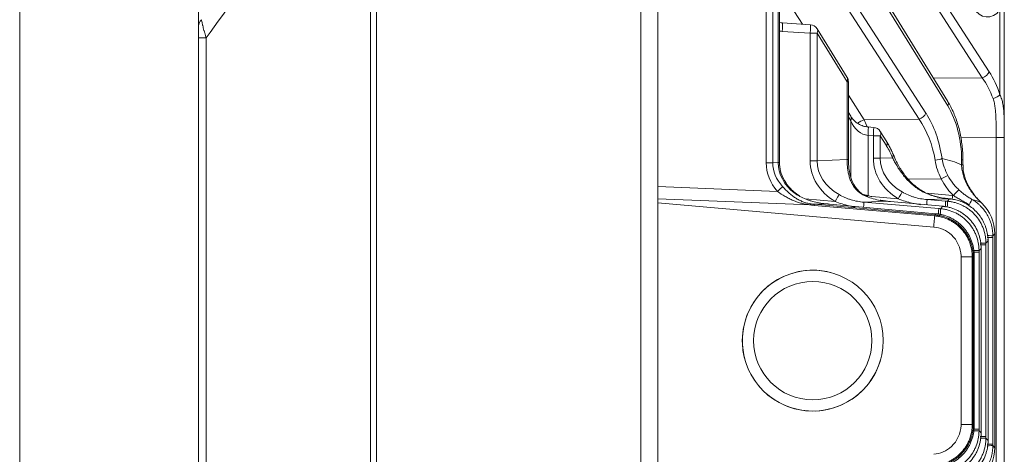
# Model space of a CAD drawing. Header units: millimetres. Extents: x 4 to 836, y 5 to 589.
# Tile 7 of 153: x 98 to 133, y 322 to 337. Entities that reach past the tile are written whole.
import ezdxf

# ---------------------------------------------------------------- set-up
doc = ezdxf.new("R2010")
doc.units = ezdxf.units.MM
doc.layers.add('1', color=7, linetype='Continuous', true_color=0xffffff)

msp = doc.modelspace()

# ---------------------------------------------------------------- linework, layer by layer
at = {"layer": '1', "color": 251, "linetype": 'Continuous', "lineweight": 18}
msp.add_line((98.451, 230.137), (98.451, 358.294), dxfattribs=at)
at = {"layer": '1', "color": 143, "linetype": 'Continuous', "lineweight": 18}
for p, q in [((133.401, 350.165), (133.401, 310.099)), ((120.501, 348.878), (120.501, 254.005)), ((121.101, 331.411), (121.101, 348.879)), ((104.801, 337.118), (104.801, 347.497)), ((131.396, 334.428), (125.182, 344.521)), ((125.423, 332.267), (125.423, 339.169)), ((126.521, 337.155), (125.527, 337.217)), ((127.822, 335.285), (126.758, 337.012)), ((104.801, 266.2), (104.801, 336.684)), ((127.866, 332.369), (127.866, 335.127)), ((127.95, 333.904), (127.866, 334.041)), ((128.763, 333.513), (128.574, 333.525)), ((129.227, 333.002), (129, 333.371)), ((129.457, 332.547), (129.455, 332.551)), ((131.93, 332.181), (131.93, 332.357)), ((121.101, 330.98), (121.101, 331.411)), ((130.353, 331.341), (130.353, 331.341)), ((121.101, 330.835), (121.101, 330.98)), ((131.267, 330.994), (131.267, 330.996)), ((121.101, 321.049), (121.101, 330.835)), ((130.894, 329.975), (121.101, 330.835)), ((127.05, 330.801), (127.049, 330.8)), ((130.973, 330.448), (127.19, 330.788)), ((128.998, 330.919), (128.997, 330.922)), ((129.36, 330.879), (129.359, 330.878)), ((131.218, 330.712), (129.36, 330.879)), ((131.218, 330.712), (131.217, 330.711)), ((131.25, 330.708), (131.25, 330.707)), ((131.496, 330.972), (131.496, 330.971)), ((130.973, 330.448), (130.973, 330.447)), ((130.984, 330.447), (130.984, 330.446)), ((131.006, 330.445), (131.006, 330.444)), ((133.062, 329.739), (133.063, 329.739)), ((133.063, 322.144), (133.063, 329.739)), ((132.822, 329.549), (132.822, 329.55)), ((132.824, 329.504), (132.823, 329.504)), ((132.824, 329.481), (132.823, 329.481)), ((132.824, 322.402), (132.824, 329.481)), ((131.867, 322.971), (131.867, 328.912)), ((132.335, 328.954), (132.335, 328.954)), ((132.335, 322.93), (132.335, 328.954)), ((132.58, 329.217), (132.579, 329.217)), ((132.58, 322.666), (132.58, 329.217)), ((132.333, 322.861), (132.334, 322.861)), ((132.334, 322.907), (132.335, 322.907)), ((132.335, 322.93), (132.335, 322.93)), ((132.577, 322.597), (132.578, 322.598)), ((132.58, 322.666), (132.579, 322.666)), ((132.579, 322.643), (132.579, 322.643)), ((132.824, 322.402), (132.823, 322.402)), ((133.062, 322.144), (133.063, 322.144))]:
    msp.add_line(p, q, dxfattribs=at)
at = {"layer": '1', "color": 143, "linetype": 'Continuous', "lineweight": 13}
for p, q in [((132.617, 335.273), (124.935, 347.183)), ((125.181, 347.395), (132.863, 335.485)), ((131.394, 334.271), (125.181, 344.364)), ((110.902, 259.779), (110.902, 343.105)), ((111.112, 343.108), (111.112, 259.775)), ((130.375, 333.799), (124.935, 342.234)), ((125.181, 342.446), (130.621, 334.011)), ((124.951, 332.259), (124.951, 339.414)), ((125.181, 339.414), (125.181, 332.259)), ((125.377, 332.267), (125.377, 339.096)), ((125.423, 338.44), (126.24, 337.172)), ((133.247, 334.67), (133.247, 337.678)), ((105.073, 336.684), (104.801, 336.684)), ((105.073, 336.684), (105.073, 266.2)), ((126.51, 336.855), (125.516, 336.918)), ((126.756, 336.855), (126.51, 336.855)), ((126.51, 332.324), (126.51, 336.855)), ((127.82, 335.127), (126.756, 336.855)), ((126.756, 336.855), (126.756, 332.324)), ((130.887, 335.255), (132.617, 335.273)), ((127.82, 335.127), (127.866, 335.127)), ((127.82, 332.369), (127.82, 335.127)), ((127.866, 334.652), (128.43, 333.778)), ((127.948, 333.747), (127.866, 333.881)), ((128.43, 333.778), (130.375, 333.799)), ((127.948, 331.769), (127.948, 333.747)), ((128.752, 333.213), (128.563, 333.225)), ((128.563, 333.225), (128.563, 331.096)), ((128.998, 333.213), (128.752, 333.213)), ((128.752, 332.418), (128.752, 333.213)), ((129.225, 332.845), (128.998, 333.213)), ((128.998, 333.213), (128.998, 332.418)), ((133.109, 333.158), (131.861, 333.144)), ((133.109, 310.096), (133.109, 333.158)), ((133.401, 333.158), (133.109, 333.158)), ((133.401, 333.158), (133.401, 310.096)), ((128.752, 332.418), (128.998, 332.418)), ((128.998, 332.418), (129.432, 332.436)), ((124.951, 332.259), (125.181, 332.259)), ((125.181, 332.259), (125.377, 332.267)), ((125.377, 332.267), (125.423, 332.267)), ((126.756, 332.324), (126.51, 332.324)), ((126.756, 332.324), (127.82, 332.369)), ((127.866, 332.369), (127.82, 332.369)), ((131.884, 332.357), (131.93, 332.357)), ((131.884, 332.181), (131.884, 332.357)), ((131.93, 332.181), (131.884, 332.181)), ((131.161, 331.687), (129.993, 331.674)), ((121.101, 331.411), (125.35, 331.239)), ((126.527, 330.76), (121.101, 330.98)), ((128.695, 331.057), (129.637, 330.977)), ((131.386, 330.981), (130.658, 330.951)), ((130.678, 331.173), (131.562, 331.097)), ((131.301, 330.991), (131.3, 330.99)), ((131.387, 330.982), (131.386, 330.981)), ((126.333, 330.974), (127.395, 330.883)), ((126.654, 330.744), (126.657, 330.783)), ((130.929, 330.369), (126.654, 330.744)), ((127.049, 330.8), (126.657, 330.783)), ((126.657, 330.783), (130.932, 330.408)), ((127.19, 330.788), (127.19, 330.787)), ((130.973, 330.447), (127.19, 330.787)), ((129.218, 330.89), (128.416, 330.857)), ((128.416, 330.857), (131.071, 330.63)), ((131.217, 330.711), (129.359, 330.878)), ((130.658, 330.951), (131.316, 330.894)), ((131.137, 330.624), (131.217, 330.711)), ((131.382, 330.889), (131.461, 330.974)), ((131.462, 330.975), (131.461, 330.974)), ((130.936, 330.408), (130.973, 330.447)), ((132.994, 329.609), (132.787, 329.609)), ((133.062, 329.739), (132.994, 329.665)), ((132.994, 329.609), (132.994, 322.274)), ((133.062, 322.144), (133.062, 329.739)), ((132.542, 329.345), (132.749, 329.345)), ((132.823, 329.481), (132.749, 329.401)), ((132.749, 329.345), (132.749, 322.538)), ((132.823, 322.402), (132.823, 329.481)), ((132.262, 322.971), (132.262, 328.912)), ((132.297, 329.08), (132.503, 329.08)), ((132.335, 328.954), (132.301, 328.917)), ((132.301, 328.912), (132.301, 322.971)), ((132.335, 322.93), (132.335, 328.954)), ((132.579, 329.217), (132.503, 329.136)), ((132.503, 329.08), (132.503, 322.803)), ((132.579, 322.666), (132.579, 329.217)), ((132.301, 322.966), (132.335, 322.93)), ((132.297, 322.803), (132.503, 322.803)), ((132.503, 322.747), (132.579, 322.666)), ((132.749, 322.538), (132.542, 322.538)), ((132.749, 322.483), (132.823, 322.402)), ((132.994, 322.274), (132.787, 322.274)), ((132.994, 322.218), (133.062, 322.144))]:
    msp.add_line(p, q, dxfattribs=at)
at = {"layer": '1', "color": 143, "linetype": 'Continuous', "lineweight": 18}
for radius in [2.5, 2.1]:
    msp.add_circle((126.601, 325.942), radius, dxfattribs=at)
for centre, start, end in [((126.502, 336.855), 31.6176, 86.3827), ((127.566, 335.127), 0, 31.6176), ((128.744, 333.213), 31.6176, 86.3827)]:
    msp.add_arc(centre, 0.3, start, end, dxfattribs=at)
at = {"layer": '1', "color": 143, "linetype": 'Continuous', "lineweight": 13}
msp.add_arc((126.601, 325.942), 2.5, 75, 345, dxfattribs=at)
for centre, major_axis, ratio, start_param, end_param in [((132.777, 338.531), (-0.05, 1.103), 0.637596, 2.286917, 3.799719), ((105.301, 337.118), (0.5, 0), 0.707107, 2.487094, 3.141593), ((125.068, 338.432), (-0.9, 1.406), 0.62879, 2.631856, 2.709499), ((125.508, 336.918), (0.019, 0.299), 0.026125, 4.714041, 6.280572), ((126.502, 336.855), (0.019, 0.299), 0.026125, 4.714041, 6.28312), ((126.502, 336.855), (0.255, 0.157), 0.639648, 5.51692, 6.28321), ((127.566, 335.127), (-0.255, -0.157), 0.639648, 2.375327, 3.141618), ((132.609, 335.485), (0.252, 0.163), 0.652221, 4.342876, 5.503323), ((131.114, 333.136), (-0.04, -3), 0.707306, 2.0645, 2.373369), ((131.368, 333.136), (-0.026, -3.3), 0.640683, 2.059313, 2.368181), ((132.993, 334.67), (0.285, 0.094), 0.447089, 4.594564, 5.644791), ((131.14, 334.271), (0.255, 0.157), 0.639648, 5.51692, 6.28321), ((130.21, 332.375), (-0.018, 2.7), 0.619901, 4.701929, 5.487043), ((127.695, 333.747), (-0.255, -0.157), 0.639648, 2.375327, 3.141618), ((128.449, 333.248), (-0.63, -0.407), 0.652221, 4.342876, 4.701381), ((127.43, 331.646), (-0.001, 3), 0.474026, 5.402362, 5.502844), ((130.367, 334.011), (0.252, 0.163), 0.652221, 4.342876, 5.503323), ((128.872, 331.661), (-0.04, -3), 0.707306, 1.809169, 2.373369), ((129.126, 331.661), (-0.026, -3.3), 0.640683, 1.803982, 2.368181), ((128.583, 334.274), (-0.056, 1.05), 0.712297, 2.057729, 3.040166), ((128.555, 333.225), (-0.019, -0.299), 0.026125, 1.572448, 3.149814), ((128.744, 333.213), (-0.019, -0.299), 0.026125, 1.572448, 3.141527), ((128.744, 333.213), (0.255, 0.157), 0.639648, 5.51692, 6.28321), ((128.971, 332.845), (-0.255, -0.157), 0.639648, 2.375327, 3.141618), ((128.041, 330.948), (-0.018, 2.7), 0.619901, 5.291965, 5.487043), ((130.915, 332.445), (-2.162, -0.087), 0.83193, 6.249738, 7.188454), ((130.907, 332.445), (-1.908, -0.077), 0.78539, 6.249568, 7.188284), ((129.178, 332.436), (-0.277, -0.115), 0.518479, 2.468556, 3.114595), ((130.935, 332.408), (0.297, 0.043), 0.220852, 4.708762, 5.704973), ((130.019, 329.439), (-3.13, -1.531), 0.838284, 3.739156, 3.970083), ((127.193, 332.289), (-2.241, -0.085), 0.802553, 6.252932, 6.858751), ((127.169, 332.289), (-1.988, -0.076), 0.754119, 6.252578, 6.858397), ((127.216, 332.291), (-1.838, -0.08), 0.815372, 6.245864, 7.053177), ((128.673, 332.351), (-2.162, -0.087), 0.83193, 6.249738, 7.188454), ((128.666, 332.351), (-1.908, -0.077), 0.78539, 6.249568, 7.188284), ((131.153, 331.687), (0.271, 0.13), 0.01131, 4.736, 5.818), ((125.326, 331.239), (-0.226, -0.197), 0.053384, 1.631885, 2.675338), ((130.179, 331.096), (-0.174, -0.244), 0.015443, 2.769424, 3.139616), ((125.769, 330.973), (0.189, 0.233), 0.020324, 6.27448, 6.67542), ((127.388, 330.883), (0.154, 0.258), 0.022477, 4.72581, 5.946652), ((128.027, 331.031), (-0.208, -0.216), 0.292265, 3.139422, 3.540349), ((128.583, 331.299), (-0.749, 0.141), 0.267112, 1.299136, 1.59468), ((128.576, 331.096), (-0.239, -0.439), 0.023007, 4.72488, 4.841459), ((128.73, 331.306), (-0.3, -0.012), 0.83193, 0.948989, 1.420135), ((129.629, 330.977), (0.154, 0.258), 0.022477, 4.72581, 5.946652), ((131.575, 331.097), (-0.043, -0.498), 0.026082, 4.714623, 5.000877), ((131.423, 329.599), (-1.166, -0.96), 0.992658, 3.914031, 3.934409), ((131.585, 331.094), (0.21, 0.214), 0.018712, 4.730699, 5.991322), ((126.504, 330.501), (-0.046, -0.296), 0.114526, 3.256432, 3.66902), ((129.196, 332.631), (-3.264, -1.53), 0.343121, 0.471372, 0.533895), ((129.174, 332.372), (-3.106, -1.31), 0.293494, 0.450894, 0.513417), ((128.39, 330.559), (-0.026, -0.299), 0.026082, 1.984525, 3.060424), ((130.631, 330.653), (-0.026, -0.299), 0.026082, 1.950029, 3.060424), ((131.045, 330.332), (-0.026, -0.299), 0.026082, 1.874024, 3.060424), ((131.29, 330.596), (0.026, 0.299), 0.026082, 5.015617, 6.202016), ((131.356, 330.591), (-0.025, -0.299), 0.042536, 1.871233, 3.060378), ((132.1, 330.699), (0.15, 0.26), 0.030164, 4.995969, 6.183054), ((131.288, 329.439), (-1.764, -0.935), 0.715025, 3.581503, 3.815046), ((130.91, 330.11), (-0.026, -0.299), 0.016218, 2.618062, 3.060441), ((131.11, 330.326), (-0.025, -0.299), 0.042536, 1.871233, 3.060378), ((132.695, 329.665), (0.3, 0), 0.013334, 0.069819, 1.258155), ((132.449, 329.401), (0.3, 0), 0.013334, 0.069819, 1.258155), ((132.002, 328.917), (-0.3, 0), 0.005232, 3.211407, 3.66519), ((132.204, 329.136), (-0.3, 0), 0.013334, 3.211412, 4.399747), ((132.002, 322.966), (-0.3, 0), 0.005232, 2.617995, 3.071779), ((132.204, 322.747), (-0.3, 0), 0.013334, 1.883438, 3.071773), ((132.449, 322.483), (-0.3, 0), 0.013334, 1.883438, 3.071773), ((132.695, 322.218), (0.3, 0), 0.013334, 5.025031, 6.213366)]:
    msp.add_ellipse(centre, major_axis=major_axis, ratio=ratio, start_param=start_param, end_param=end_param, dxfattribs=at)
at = {"layer": '1', "color": 143, "linetype": 'Continuous', "lineweight": 18}
for centre, major_axis, ratio, start_param, end_param in [((128.391, 330.796), (-0.119, -0.275), 0.068713, 2.862484, 3.170868), ((131.562, 329.735), (-0.549, -1.399), 0.997682, 1.946549, 2.753051), ((131.562, 322.148), (-0.549, 1.399), 0.997682, 3.530134, 4.336636)]:
    msp.add_ellipse(centre, major_axis=major_axis, ratio=ratio, start_param=start_param, end_param=end_param, dxfattribs=at)
at = {"layer": '1', "color": 143, "linetype": 'Continuous', "lineweight": 13}
for points, degree in [([(109.642, 343.061), (108.119, 340.935), (106.596, 338.809), (105.073, 336.684)], 3), ([(131.3, 330.99), (131.289, 330.991), (131.278, 330.993), (131.267, 330.994)], 3), ([(131.386, 330.981), (131.357, 330.983), (131.329, 330.986), (131.3, 330.99)], 3), ([(131.461, 330.974), (131.436, 330.977), (131.411, 330.979), (131.386, 330.981)], 3), ([(127.19, 330.787), (127.143, 330.791), (127.096, 330.796), (127.049, 330.8)], 3), ([(129.218, 330.89), (129.144, 330.897), (129.07, 330.906), (128.998, 330.919)], 3), ([(131.071, 330.63), (131.093, 330.628), (131.115, 330.626), (131.137, 330.624)], 3), ([(131.316, 330.894), (131.338, 330.892), (131.36, 330.89), (131.382, 330.889)], 3), ([(131.496, 330.971), (131.484, 330.972), (131.473, 330.973), (131.461, 330.974)], 3), ([(130.894, 329.975), (130.929, 330.369)], 1), ([(130.935, 330.369), (130.933, 330.369), (130.931, 330.369), (130.929, 330.369)], 3), ([(130.932, 330.408), (130.934, 330.408), (130.935, 330.408), (130.936, 330.408)], 3), ([(132.994, 329.665), (132.994, 329.647), (132.994, 329.628), (132.994, 329.609)], 3), ([(132.749, 329.401), (132.749, 329.382), (132.749, 329.363), (132.749, 329.345)], 3), ([(132.262, 328.912), (131.867, 328.912)], 1), ([(132.262, 328.912), (132.262, 328.914), (132.262, 328.916), (132.262, 328.918)], 3), ([(132.301, 328.917), (132.301, 328.916), (132.301, 328.914), (132.301, 328.912)], 3), ([(132.503, 329.136), (132.503, 329.117), (132.503, 329.099), (132.503, 329.08)], 3), ([(131.867, 322.971), (132.262, 322.971)], 1), ([(132.262, 322.965), (132.262, 322.967), (132.262, 322.969), (132.262, 322.971)], 3), ([(132.301, 322.971), (132.301, 322.969), (132.301, 322.968), (132.301, 322.966)], 3), ([(132.333, 322.861), (132.334, 322.876), (132.334, 322.892), (132.334, 322.907)], 3), ([(132.503, 322.803), (132.503, 322.785), (132.503, 322.766), (132.503, 322.747)], 3), ([(132.577, 322.597), (132.578, 322.613), (132.578, 322.628), (132.579, 322.643)], 3), ([(132.749, 322.538), (132.749, 322.52), (132.749, 322.501), (132.749, 322.483)], 3), ([(132.994, 322.274), (132.994, 322.255), (132.994, 322.236), (132.994, 322.218)], 3)]:
    msp.add_open_spline(points, degree=degree, dxfattribs=at)
for points, knots in [([(104.904, 337.333), (104.904, 337.331), (104.905, 337.328), (104.906, 337.323), (104.907, 337.315), (104.91, 337.297), (104.917, 337.259), (104.925, 337.223), (104.933, 337.186), (104.936, 337.173), (104.942, 337.148), (104.951, 337.109), (104.969, 337.041), (104.984, 336.984), (104.996, 336.94), (105.001, 336.926), (105.009, 336.896), (105.022, 336.851), (105.036, 336.806), (105.049, 336.761), (105.056, 336.738), (105.064, 336.714), (105.068, 336.699), (105.071, 336.691), (105.073, 336.684)], [0, 0, 0, 0, 0.015625, 0.015625, 0.03125, 0.0625, 0.125, 0.25, 0.25, 0.3125, 0.3125, 0.375, 0.5, 0.625, 0.625, 0.6875, 0.6875, 0.75, 0.875, 0.875, 0.9375, 0.96875, 0.96875, 1, 1, 1, 1]), ([(133.109, 333.158), (133.109, 333.279), (133.109, 333.398), (133.108, 333.576), (133.108, 333.634), (133.106, 333.751), (133.105, 333.81), (133.1, 333.925), (133.097, 333.983), (133.091, 334.069), (133.088, 334.097), (133.083, 334.154), (133.08, 334.183), (133.068, 334.266), (133.059, 334.321), (133.035, 334.429), (133.02, 334.481), (133.001, 334.532)], [0, 0, 0, 0, 0.25, 0.25, 0.375, 0.375, 0.5, 0.5, 0.625, 0.625, 0.6875, 0.6875, 0.75, 0.75, 0.875, 0.875, 1, 1, 1, 1]), ([(133.247, 334.67), (133.271, 334.618), (133.291, 334.564), (133.325, 334.453), (133.338, 334.396), (133.355, 334.307), (133.36, 334.276), (133.368, 334.215), (133.372, 334.184), (133.382, 334.091), (133.386, 334.028), (133.393, 333.9), (133.398, 333.77), (133.399, 333.637), (133.4, 333.556), (133.4, 333.543), (133.4, 333.53)], [0, 0, 0, 0, 0.161538, 0.161538, 0.323076, 0.323076, 0.403845, 0.403845, 0.484613, 0.484613, 0.646151, 0.646151, 0.807689, 0.969227, 0.969227, 1, 1, 1, 1]), ([(130.343, 331.323), (130.235, 331.395), (130.136, 331.476), (129.999, 331.608), (129.955, 331.654), (129.893, 331.724), (129.872, 331.748), (129.832, 331.796), (129.813, 331.821), (129.718, 331.943), (129.652, 332.043), (129.577, 332.167), (129.563, 332.192), (129.534, 332.241), (129.521, 332.266), (129.481, 332.34), (129.456, 332.389), (129.432, 332.436)], [0, 0, 0, 0, 0.25, 0.25, 0.375, 0.375, 0.4375, 0.4375, 0.5, 0.5, 0.75, 0.75, 0.8125, 0.8125, 0.875, 0.875, 1, 1, 1, 1]), ([(131.189, 332.408), (131.208, 332.304), (131.234, 332.201), (131.303, 331.999), (131.345, 331.899), (131.395, 331.802)], [0, 0, 0, 0, 0.5, 0.5, 1, 1, 1, 1]), ([(128.195, 331.254), (128.158, 331.289), (128.124, 331.326), (128.064, 331.404), (128.037, 331.445), (128.001, 331.508), (127.989, 331.53), (127.968, 331.574), (127.957, 331.596), (127.929, 331.665), (127.913, 331.711), (127.885, 331.806), (127.873, 331.854), (127.853, 331.953), (127.845, 332.003), (127.835, 332.081), (127.832, 332.107), (127.828, 332.159), (127.826, 332.185), (127.821, 332.263), (127.82, 332.316), (127.82, 332.369)], [0, 0, 0, 0, 0.125, 0.125, 0.25, 0.25, 0.3125, 0.3125, 0.375, 0.375, 0.5, 0.5, 0.625, 0.625, 0.75, 0.75, 0.8125, 0.8125, 0.875, 0.875, 1, 1, 1, 1]), ([(131.161, 331.687), (131.106, 331.792), (131.061, 331.899), (130.988, 332.117), (130.961, 332.228), (130.943, 332.342)], [0, 0, 0, 0, 0.5, 0.5, 1, 1, 1, 1]), ([(132.599, 330.823), (132.503, 330.913), (132.413, 331.007), (132.289, 331.159), (132.249, 331.211), (132.193, 331.292), (132.175, 331.32), (132.14, 331.375), (132.123, 331.404), (132.074, 331.489), (132.044, 331.548), (131.992, 331.667), (131.969, 331.729), (131.94, 331.823), (131.931, 331.855), (131.916, 331.919), (131.909, 331.952), (131.892, 332.049), (131.886, 332.115), (131.884, 332.181)], [0, 0, 0, 0, 0.25, 0.25, 0.375, 0.375, 0.4375, 0.4375, 0.5, 0.5, 0.625, 0.625, 0.75, 0.75, 0.8125, 0.8125, 0.875, 0.875, 1, 1, 1, 1]), ([(131.593, 331.094), (131.549, 331.137), (131.507, 331.181), (131.446, 331.251), (131.427, 331.274), (131.388, 331.322), (131.369, 331.347), (131.278, 331.471), (131.214, 331.576), (131.161, 331.687)], [0, 0, 0, 0, 0.25, 0.25, 0.375, 0.375, 0.5, 0.5, 1, 1, 1, 1]), ([(131.395, 331.802), (131.445, 331.706), (131.504, 331.617), (131.586, 331.512), (131.603, 331.491), (131.638, 331.451), (131.656, 331.431), (131.71, 331.372), (131.748, 331.335), (131.787, 331.299)], [0, 0, 0, 0, 0.5, 0.5, 0.625, 0.625, 0.75, 0.75, 1, 1, 1, 1]), ([(125.533, 331.409), (125.603, 331.334), (125.675, 331.261), (125.77, 331.176), (125.789, 331.159), (125.828, 331.127), (125.848, 331.111), (125.908, 331.064), (125.948, 331.035), (126.032, 330.981), (126.074, 330.956), (126.14, 330.922), (126.162, 330.911), (126.207, 330.89), (126.23, 330.881), (126.3, 330.854), (126.347, 330.839), (126.444, 330.813), (126.495, 330.803), (126.546, 330.796)], [0, 0, 0, 0, 0.25, 0.25, 0.3125, 0.3125, 0.375, 0.375, 0.5, 0.5, 0.625, 0.625, 0.6875, 0.6875, 0.75, 0.75, 0.875, 0.875, 1, 1, 1, 1]), ([(126.527, 330.76), (126.473, 330.766), (126.42, 330.773), (126.314, 330.792), (126.262, 330.803), (126.184, 330.823), (126.158, 330.83), (126.107, 330.845), (126.082, 330.853), (126.007, 330.878), (125.957, 330.897), (125.859, 330.938), (125.811, 330.96), (125.739, 330.996), (125.715, 331.009), (125.668, 331.035), (125.644, 331.048), (125.528, 331.116), (125.438, 331.175), (125.35, 331.239)], [0, 0, 0, 0, 0.125, 0.125, 0.25, 0.25, 0.3125, 0.3125, 0.375, 0.375, 0.5, 0.5, 0.625, 0.625, 0.6875, 0.6875, 0.75, 0.75, 1, 1, 1, 1]), ([(126.127, 331.069), (126.098, 331.085), (126.069, 331.102), (126.007, 331.142), (125.974, 331.165), (125.942, 331.19)], [0, 0, 0, 0, 0.452169, 0.452169, 1, 1, 1, 1]), ([(127.535, 331.125), (127.602, 331.087), (127.672, 331.052), (127.779, 331.006), (127.816, 330.991), (127.888, 330.965), (127.925, 330.952), (128.036, 330.919), (128.11, 330.901), (128.262, 330.873), (128.338, 330.863), (128.416, 330.857)], [0, 0, 0, 0, 0.25, 0.25, 0.375, 0.375, 0.5, 0.5, 0.75, 0.75, 1, 1, 1, 1]), ([(128.511, 331.058), (128.482, 331.07), (128.453, 331.083), (128.411, 331.104), (128.396, 331.111), (128.369, 331.126), (128.355, 331.134), (128.315, 331.159), (128.289, 331.176), (128.24, 331.213), (128.217, 331.233), (128.195, 331.254)], [0, 0, 0, 0, 0.25, 0.25, 0.375, 0.375, 0.5, 0.5, 0.75, 0.75, 1, 1, 1, 1]), ([(130.431, 330.766), (130.417, 330.768), (130.403, 330.77), (130.303, 330.785), (130.218, 330.801), (130.05, 330.84), (129.966, 330.863), (129.8, 330.915), (129.718, 330.944), (129.637, 330.977)], [0, 0, 0, 0, 0.052095, 0.052095, 0.368063, 0.368063, 0.684032, 0.684032, 1, 1, 1, 1]), ([(129.777, 331.218), (129.844, 331.18), (129.914, 331.146), (130.021, 331.099), (130.057, 331.085), (130.13, 331.058), (130.167, 331.046), (130.278, 331.012), (130.352, 330.994), (130.504, 330.967), (130.58, 330.957), (130.658, 330.951)], [0, 0, 0, 0, 0.25, 0.25, 0.375, 0.375, 0.5, 0.5, 0.75, 0.75, 1, 1, 1, 1]), ([(131.267, 330.994), (131.184, 331.005), (131.103, 331.02), (130.983, 331.049), (130.943, 331.059), (130.864, 331.082), (130.824, 331.094), (130.708, 331.135), (130.632, 331.166), (130.521, 331.219), (130.484, 331.237), (130.413, 331.278), (130.377, 331.3), (130.343, 331.323)], [0, 0, 0, 0, 0.25, 0.25, 0.375, 0.375, 0.5, 0.5, 0.75, 0.75, 0.875, 0.875, 1, 1, 1, 1]), ([(132.149, 330.767), (132.103, 330.795), (132.056, 330.822), (131.963, 330.876), (131.916, 330.902), (131.823, 330.956), (131.777, 330.983), (131.684, 331.038), (131.638, 331.066), (131.593, 331.094)], [0, 0, 0, 0, 0.25, 0.25, 0.5, 0.5, 0.75, 0.75, 1, 1, 1, 1]), ([(131.787, 331.299), (131.822, 331.266), (131.858, 331.234), (131.932, 331.172), (131.969, 331.142), (132.047, 331.085), (132.086, 331.058), (132.167, 331.005), (132.208, 330.981), (132.25, 330.957)], [0, 0, 0, 0, 0.25, 0.25, 0.5, 0.5, 0.75, 0.75, 1, 1, 1, 1]), ([(128.093, 330.687), (128.026, 330.699), (127.959, 330.712), (127.808, 330.747), (127.724, 330.769), (127.558, 330.821), (127.476, 330.85), (127.395, 330.883)], [0, 0, 0, 0, 0.283379, 0.283379, 0.64169, 0.64169, 1, 1, 1, 1]), ([(131.382, 330.889), (131.405, 330.887), (131.428, 330.884), (131.474, 330.878), (131.497, 330.874), (131.566, 330.862), (131.611, 330.852), (131.744, 330.815), (131.83, 330.782), (131.934, 330.731), (131.955, 330.72), (131.996, 330.698), (132.056, 330.663), (132.151, 330.598), (132.222, 330.54), (132.291, 330.478), (132.324, 330.445), (132.418, 330.342), (132.474, 330.269), (132.547, 330.152), (132.57, 330.112), (132.601, 330.05), (132.611, 330.029), (132.629, 329.986), (132.638, 329.965), (132.681, 329.857), (132.706, 329.768), (132.731, 329.632), (132.738, 329.586), (132.744, 329.517), (132.746, 329.494), (132.748, 329.447), (132.749, 329.424), (132.749, 329.401)], [0, 0, 0, 0, 0.03125, 0.03125, 0.0625, 0.0625, 0.125, 0.125, 0.25, 0.25, 0.28125, 0.28125, 0.3125, 0.375, 0.4375, 0.4375, 0.5, 0.5, 0.625, 0.625, 0.6875, 0.6875, 0.71875, 0.71875, 0.75, 0.75, 0.875, 0.875, 0.9375, 0.9375, 0.96875, 0.96875, 1, 1, 1, 1]), ([(131.506, 330.97), (131.504, 330.97), (131.502, 330.97), (131.499, 330.97), (131.497, 330.971), (131.496, 330.971)], [0, 0, 0, 0, 0.477413, 0.477413, 1, 1, 1, 1]), ([(132.25, 330.957), (132.307, 330.924), (132.361, 330.888), (132.438, 330.828), (132.464, 330.807), (132.513, 330.764), (132.536, 330.742), (132.605, 330.673), (132.647, 330.625), (132.706, 330.548), (132.734, 330.508), (132.761, 330.467), (132.778, 330.439), (132.787, 330.425), (132.827, 330.354), (132.884, 330.238), (132.926, 330.115), (132.947, 330.037), (132.951, 330.021), (132.958, 329.989), (132.962, 329.973), (132.971, 329.925), (132.977, 329.893), (132.99, 329.796), (132.994, 329.731), (132.994, 329.665)], [0, 0, 0, 0, 0.125, 0.125, 0.1875, 0.1875, 0.25, 0.25, 0.375, 0.375, 0.4375, 0.46875, 0.46875, 0.5, 0.5, 0.625, 0.75, 0.75, 0.78125, 0.78125, 0.8125, 0.8125, 0.875, 0.875, 1, 1, 1, 1]), ([(130.929, 330.369), (130.93, 330.38), (130.931, 330.389), (130.932, 330.402), (130.932, 330.406), (130.932, 330.408)], [0, 0, 0, 0, 0.5, 0.5, 1, 1, 1, 1]), ([(132.262, 328.918), (132.262, 328.941), (132.261, 328.963), (132.259, 329.009), (132.257, 329.031), (132.251, 329.099), (132.245, 329.143), (132.22, 329.275), (132.196, 329.361), (132.155, 329.467), (132.147, 329.488), (132.128, 329.529), (132.099, 329.59), (132.067, 329.649), (131.996, 329.763), (131.942, 329.834), (131.85, 329.935), (131.818, 329.967), (131.752, 330.027), (131.683, 330.084), (131.609, 330.135), (131.532, 330.182), (131.492, 330.204), (131.371, 330.264), (131.287, 330.296), (131.158, 330.332), (131.114, 330.342), (131.048, 330.355), (131.025, 330.358), (130.98, 330.364), (130.958, 330.367), (130.935, 330.369)], [0, 0, 0, 0, 0.03125, 0.03125, 0.0625, 0.0625, 0.125, 0.125, 0.25, 0.25, 0.28125, 0.28125, 0.3125, 0.375, 0.375, 0.5, 0.5, 0.5625, 0.5625, 0.625, 0.6875, 0.6875, 0.75, 0.75, 0.875, 0.875, 0.9375, 0.9375, 0.96875, 0.96875, 1, 1, 1, 1]), ([(130.936, 330.408), (130.96, 330.406), (130.983, 330.403), (131.029, 330.397), (131.052, 330.393), (131.121, 330.381), (131.166, 330.37), (131.299, 330.333), (131.385, 330.3), (131.509, 330.239), (131.55, 330.216), (131.629, 330.167), (131.705, 330.115), (131.776, 330.057), (131.844, 329.995), (131.877, 329.962), (131.972, 329.859), (132.027, 329.786), (132.1, 329.668), (132.123, 329.628), (132.154, 329.566), (132.163, 329.545), (132.182, 329.503), (132.191, 329.481), (132.233, 329.373), (132.258, 329.285), (132.284, 329.149), (132.29, 329.103), (132.297, 329.034), (132.298, 329.01), (132.3, 328.964), (132.301, 328.941), (132.301, 328.917)], [0, 0, 0, 0, 0.03125, 0.03125, 0.0625, 0.0625, 0.125, 0.125, 0.25, 0.25, 0.3125, 0.3125, 0.375, 0.4375, 0.4375, 0.5, 0.5, 0.625, 0.625, 0.6875, 0.6875, 0.71875, 0.71875, 0.75, 0.75, 0.875, 0.875, 0.9375, 0.9375, 0.96875, 0.96875, 1, 1, 1, 1]), ([(131.137, 330.624), (131.16, 330.622), (131.183, 330.619), (131.229, 330.613), (131.252, 330.61), (131.321, 330.597), (131.366, 330.587), (131.499, 330.55), (131.585, 330.517), (131.689, 330.466), (131.71, 330.456), (131.75, 330.433), (131.811, 330.398), (131.906, 330.334), (131.977, 330.275), (132.046, 330.213), (132.079, 330.181), (132.173, 330.078), (132.229, 330.004), (132.302, 329.887), (132.324, 329.847), (132.355, 329.785), (132.365, 329.764), (132.384, 329.721), (132.393, 329.7), (132.435, 329.592), (132.461, 329.503), (132.486, 329.368), (132.493, 329.322), (132.499, 329.252), (132.501, 329.229), (132.503, 329.183), (132.503, 329.159), (132.503, 329.136)], [0, 0, 0, 0, 0.03125, 0.03125, 0.0625, 0.0625, 0.125, 0.125, 0.25, 0.25, 0.28125, 0.28125, 0.3125, 0.375, 0.4375, 0.4375, 0.5, 0.5, 0.625, 0.625, 0.6875, 0.6875, 0.71875, 0.71875, 0.75, 0.75, 0.875, 0.875, 0.9375, 0.9375, 0.96875, 0.96875, 1, 1, 1, 1]), ([(132.262, 328.912), (132.273, 328.912), (132.282, 328.912), (132.295, 328.912), (132.299, 328.912), (132.301, 328.912)], [0, 0, 0, 0, 0.5, 0.5, 1, 1, 1, 1]), ([(130.935, 321.515), (130.958, 321.517), (130.98, 321.519), (131.025, 321.525), (131.048, 321.529), (131.114, 321.541), (131.158, 321.551), (131.287, 321.587), (131.371, 321.619), (131.472, 321.669), (131.492, 321.68), (131.532, 321.702), (131.59, 321.736), (131.682, 321.799), (131.751, 321.856), (131.818, 321.917), (131.85, 321.948), (131.942, 322.049), (131.996, 322.12), (132.067, 322.234), (132.089, 322.273), (132.129, 322.354), (132.147, 322.396), (132.196, 322.522), (132.22, 322.608), (132.245, 322.74), (132.251, 322.784), (132.257, 322.852), (132.259, 322.875), (132.261, 322.92), (132.262, 322.943), (132.262, 322.965)], [0, 0, 0, 0, 0.03125, 0.03125, 0.0625, 0.0625, 0.125, 0.125, 0.25, 0.25, 0.28125, 0.28125, 0.3125, 0.375, 0.4375, 0.4375, 0.5, 0.5, 0.625, 0.625, 0.6875, 0.6875, 0.75, 0.75, 0.875, 0.875, 0.9375, 0.9375, 0.96875, 0.96875, 1, 1, 1, 1]), ([(132.301, 322.966), (132.301, 322.943), (132.3, 322.919), (132.298, 322.873), (132.297, 322.849), (132.29, 322.78), (132.284, 322.734), (132.258, 322.599), (132.233, 322.51), (132.183, 322.381), (132.164, 322.338), (132.123, 322.255), (132.1, 322.215), (132.027, 322.097), (131.971, 322.024), (131.877, 321.921), (131.844, 321.888), (131.776, 321.826), (131.705, 321.768), (131.629, 321.716), (131.57, 321.679), (131.55, 321.668), (131.509, 321.645), (131.488, 321.634), (131.384, 321.583), (131.298, 321.55), (131.166, 321.513), (131.121, 321.502), (131.052, 321.49), (131.029, 321.486), (130.983, 321.48), (130.96, 321.477), (130.936, 321.475)], [0, 0, 0, 0, 0.03125, 0.03125, 0.0625, 0.0625, 0.125, 0.125, 0.25, 0.25, 0.3125, 0.3125, 0.375, 0.375, 0.5, 0.5, 0.5625, 0.5625, 0.625, 0.6875, 0.6875, 0.71875, 0.71875, 0.75, 0.75, 0.875, 0.875, 0.9375, 0.9375, 0.96875, 0.96875, 1, 1, 1, 1]), ([(132.262, 322.971), (132.273, 322.971), (132.282, 322.971), (132.295, 322.971), (132.299, 322.971), (132.301, 322.971)], [0, 0, 0, 0, 0.5, 0.5, 1, 1, 1, 1]), ([(132.503, 322.747), (132.503, 322.724), (132.503, 322.701), (132.501, 322.654), (132.499, 322.631), (132.493, 322.561), (132.486, 322.516), (132.461, 322.38), (132.435, 322.291), (132.393, 322.183), (132.384, 322.162), (132.365, 322.119), (132.336, 322.056), (132.302, 321.996), (132.229, 321.879), (132.173, 321.805), (132.047, 321.668), (131.978, 321.606), (131.868, 321.524), (131.83, 321.498), (131.771, 321.462), (131.751, 321.45), (131.71, 321.428), (131.689, 321.417), (131.585, 321.366), (131.499, 321.333), (131.366, 321.296), (131.321, 321.286), (131.252, 321.274), (131.229, 321.27), (131.183, 321.264), (131.16, 321.261), (131.137, 321.259)], [0, 0, 0, 0, 0.03125, 0.03125, 0.0625, 0.0625, 0.125, 0.125, 0.25, 0.25, 0.28125, 0.28125, 0.3125, 0.375, 0.375, 0.5, 0.5, 0.625, 0.625, 0.6875, 0.6875, 0.71875, 0.71875, 0.75, 0.75, 0.875, 0.875, 0.9375, 0.9375, 0.96875, 0.96875, 1, 1, 1, 1]), ([(132.749, 322.483), (132.749, 322.459), (132.748, 322.436), (132.746, 322.389), (132.744, 322.366), (132.738, 322.297), (132.731, 322.251), (132.706, 322.115), (132.68, 322.027), (132.638, 321.919), (132.63, 321.897), (132.611, 321.855), (132.581, 321.792), (132.547, 321.731), (132.474, 321.614), (132.418, 321.541), (132.292, 321.403), (132.223, 321.342), (132.113, 321.259), (132.075, 321.233), (132.016, 321.197), (131.996, 321.185), (131.955, 321.163), (131.934, 321.152), (131.83, 321.101), (131.744, 321.069), (131.611, 321.032), (131.566, 321.021), (131.497, 321.009), (131.474, 321.005), (131.428, 320.999), (131.405, 320.997), (131.382, 320.995)], [0, 0, 0, 0, 0.03125, 0.03125, 0.0625, 0.0625, 0.125, 0.125, 0.25, 0.25, 0.28125, 0.28125, 0.3125, 0.375, 0.375, 0.5, 0.5, 0.625, 0.625, 0.6875, 0.6875, 0.71875, 0.71875, 0.75, 0.75, 0.875, 0.875, 0.9375, 0.9375, 0.96875, 0.96875, 1, 1, 1, 1]), ([(132.994, 322.218), (132.994, 322.152), (132.99, 322.087), (132.977, 321.99), (132.971, 321.958), (132.962, 321.91), (132.958, 321.894), (132.951, 321.862), (132.947, 321.846), (132.926, 321.768), (132.884, 321.645), (132.827, 321.529), (132.787, 321.458), (132.778, 321.444), (132.761, 321.416), (132.734, 321.375), (132.706, 321.336), (132.647, 321.259), (132.605, 321.21), (132.536, 321.141), (132.513, 321.119), (132.464, 321.076), (132.438, 321.055), (132.361, 320.995), (132.307, 320.959), (132.25, 320.926)], [0, 0, 0, 0, 0.125, 0.125, 0.1875, 0.1875, 0.21875, 0.21875, 0.25, 0.25, 0.375, 0.5, 0.5, 0.53125, 0.53125, 0.5625, 0.625, 0.625, 0.75, 0.75, 0.8125, 0.8125, 0.875, 0.875, 1, 1, 1, 1])]:
    msp.add_open_spline(points, degree=3, knots=knots, dxfattribs=at)
at = {"layer": '1', "color": 143, "linetype": 'Continuous', "lineweight": 18}
for points, knots in [([(104.801, 336.684), (104.801, 336.723), (104.801, 336.762), (104.801, 336.82), (104.801, 336.839), (104.801, 336.877), (104.801, 336.896), (104.801, 336.952), (104.801, 336.989), (104.801, 337.041), (104.801, 337.057), (104.801, 337.089), (104.801, 337.104), (104.801, 337.118)], [0, 0, 0, 0, 0.25, 0.25, 0.375, 0.375, 0.5, 0.5, 0.75, 0.75, 0.875, 0.875, 1, 1, 1, 1]), ([(131.93, 332.357), (131.93, 332.445), (131.923, 332.699), (131.876, 333.119), (131.768, 333.595), (131.608, 334.041), (131.473, 334.304), (131.396, 334.428)], [0, 0, 0, 0, 0.112544, 0.326606, 0.544439, 0.768564, 1, 1, 1, 1]), ([(128.574, 333.525), (128.541, 333.527), (128.448, 333.539), (128.29, 333.59), (128.117, 333.698), (128.011, 333.812), (127.961, 333.887), (127.95, 333.904)], [0, 0, 0, 0, 0.107987, 0.304847, 0.562362, 0.898551, 1, 1, 1, 1]), ([(133.4, 333.53), (133.4, 333.509), (133.4, 333.488), (133.401, 333.433), (133.401, 333.399), (133.401, 333.296), (133.401, 333.227), (133.401, 333.158)], [0, 0, 0, 0, 0.171041, 0.171041, 0.44736, 0.44736, 1, 1, 1, 1]), ([(130.355, 331.342), (130.243, 331.423), (130.032, 331.603), (129.77, 331.935), (129.581, 332.264), (129.492, 332.464), (129.461, 332.548)], [0, 0, 0, 0, 0.252679, 0.521959, 0.796602, 1, 1, 1, 1]), ([(125.958, 331.206), (125.908, 331.246), (125.771, 331.372), (125.583, 331.617), (125.45, 331.942), (125.424, 332.161), (125.423, 332.267)], [0, 0, 0, 0, 0.154017, 0.458466, 0.7464, 1, 1, 1, 1]), ([(128.238, 331.249), (128.183, 331.302), (128.07, 331.436), (127.95, 331.701), (127.88, 332.026), (127.866, 332.259), (127.867, 332.369)], [0, 0, 0, 0, 0.19438, 0.44936, 0.746957, 1, 1, 1, 1]), ([(132.602, 330.825), (132.585, 330.841), (132.456, 330.958), (132.258, 331.201), (132.055, 331.557), (131.947, 331.888), (131.935, 332.095), (131.938, 332.182)], [0, 0, 0, 0, 0.044854, 0.33746, 0.598584, 0.834286, 1, 1, 1, 1]), ([(131.268, 330.999), (131.136, 331.016), (130.867, 331.079), (130.557, 331.199), (130.398, 331.315), (130.358, 331.347)], [0, 0, 0, 0, 0.400294, 0.845846, 1, 1, 1, 1]), ([(126.828, 330.829), (126.749, 330.843), (126.67, 330.861), (126.554, 330.893), (126.515, 330.905), (126.439, 330.93), (126.401, 330.944), (126.289, 330.988), (126.216, 331.021), (126.139, 331.063), (126.133, 331.066), (126.127, 331.069)], [0, 0, 0, 0, 0.323906, 0.323906, 0.48586, 0.48586, 0.647813, 0.647813, 0.971719, 0.971719, 1, 1, 1, 1]), ([(128.512, 331.076), (128.483, 331.086), (128.398, 331.12), (128.288, 331.196), (128.223, 331.259), (128.201, 331.283)], [0, 0, 0, 0, 0.229329, 0.716359, 1, 1, 1, 1]), ([(128.998, 330.919), (128.914, 330.934), (128.831, 330.953), (128.669, 330.999), (128.589, 331.026), (128.511, 331.058)], [0, 0, 0, 0, 0.5, 0.5, 1, 1, 1, 1]), ([(132.577, 329.286), (132.573, 329.375), (132.561, 329.462), (132.532, 329.591), (132.521, 329.633), (132.501, 329.696), (132.494, 329.717), (132.478, 329.758), (132.47, 329.779), (132.427, 329.882), (132.386, 329.959), (132.315, 330.07), (132.289, 330.106), (132.249, 330.158), (132.235, 330.175), (132.206, 330.209), (132.191, 330.225), (132.115, 330.306), (132.05, 330.365), (131.945, 330.444), (131.908, 330.469), (131.833, 330.516), (131.794, 330.537), (131.676, 330.597), (131.594, 330.629), (131.468, 330.667), (131.425, 330.678), (131.36, 330.691), (131.338, 330.695), (131.294, 330.702), (131.272, 330.705), (131.25, 330.707)], [0, 0, 0, 0, 0.125, 0.125, 0.1875, 0.1875, 0.21875, 0.21875, 0.25, 0.25, 0.375, 0.375, 0.4375, 0.4375, 0.46875, 0.46875, 0.5, 0.5, 0.625, 0.625, 0.6875, 0.6875, 0.75, 0.75, 0.875, 0.875, 0.9375, 0.9375, 0.96875, 0.96875, 1, 1, 1, 1]), ([(131.854, 330.885), (131.797, 330.906), (131.74, 330.923), (131.624, 330.952), (131.565, 330.962), (131.506, 330.97)], [0, 0, 0, 0, 0.5, 0.5, 1, 1, 1, 1]), ([(132.822, 329.55), (132.818, 329.623), (132.81, 329.695), (132.782, 329.837), (132.763, 329.907), (132.733, 329.993), (132.727, 330.01), (132.714, 330.045), (132.707, 330.062), (132.685, 330.112), (132.669, 330.145), (132.619, 330.241), (132.581, 330.303), (132.517, 330.391), (132.495, 330.42), (132.46, 330.461), (132.448, 330.475), (132.423, 330.502), (132.411, 330.516), (132.347, 330.581), (132.293, 330.629), (132.178, 330.717), (132.117, 330.757), (131.989, 330.828), (131.922, 330.859), (131.854, 330.885)], [0, 0, 0, 0, 0.125, 0.125, 0.25, 0.25, 0.28125, 0.28125, 0.3125, 0.3125, 0.375, 0.375, 0.5, 0.5, 0.5625, 0.5625, 0.59375, 0.59375, 0.625, 0.625, 0.75, 0.75, 0.875, 0.875, 1, 1, 1, 1]), ([(132.333, 329.022), (132.329, 329.111), (132.317, 329.198), (132.288, 329.327), (132.277, 329.369), (132.257, 329.432), (132.249, 329.453), (132.234, 329.495), (132.226, 329.515), (132.183, 329.618), (132.142, 329.696), (132.07, 329.806), (132.045, 329.842), (132.004, 329.894), (131.99, 329.911), (131.961, 329.945), (131.947, 329.962), (131.871, 330.043), (131.806, 330.101), (131.7, 330.18), (131.664, 330.205), (131.589, 330.252), (131.55, 330.274), (131.431, 330.333), (131.35, 330.366), (131.223, 330.403), (131.181, 330.414), (131.116, 330.427), (131.094, 330.431), (131.05, 330.438), (131.028, 330.441), (131.006, 330.444)], [0, 0, 0, 0, 0.125, 0.125, 0.1875, 0.1875, 0.21875, 0.21875, 0.25, 0.25, 0.375, 0.375, 0.4375, 0.4375, 0.46875, 0.46875, 0.5, 0.5, 0.625, 0.625, 0.6875, 0.6875, 0.75, 0.75, 0.875, 0.875, 0.9375, 0.9375, 0.96875, 0.96875, 1, 1, 1, 1]), ([(131.867, 328.912), (131.867, 328.925), (131.866, 328.938), (131.856, 329.232), (131.73, 329.505), (131.354, 329.854), (131.128, 329.953), (130.894, 329.975)], [0, 0, 0, 0, 0.02412, 0.02412, 0.555511, 0.555511, 1, 1, 1, 1]), ([(130.894, 321.909), (131.128, 321.93), (131.354, 322.029), (131.73, 322.378), (131.856, 322.652), (131.866, 322.946), (131.867, 322.958), (131.867, 322.971)], [0, 0, 0, 0, 0.444489, 0.444489, 0.97588, 0.97588, 1, 1, 1, 1]), ([(131.006, 321.44), (131.094, 321.45), (131.18, 321.467), (131.306, 321.505), (131.348, 321.519), (131.409, 321.543), (131.43, 321.552), (131.47, 321.57), (131.49, 321.579), (131.589, 321.629), (131.664, 321.676), (131.769, 321.755), (131.803, 321.782), (131.853, 321.827), (131.869, 321.842), (131.901, 321.873), (131.916, 321.889), (131.992, 321.97), (132.046, 322.039), (132.117, 322.15), (132.14, 322.188), (132.171, 322.246), (132.181, 322.266), (132.2, 322.306), (132.209, 322.327), (132.251, 322.428), (132.278, 322.512), (132.307, 322.641), (132.315, 322.684), (132.324, 322.75), (132.326, 322.772), (132.33, 322.817), (132.332, 322.839), (132.333, 322.861)], [0, 0, 0, 0, 0.125, 0.125, 0.1875, 0.1875, 0.21875, 0.21875, 0.25, 0.25, 0.375, 0.375, 0.4375, 0.4375, 0.46875, 0.46875, 0.5, 0.5, 0.625, 0.625, 0.6875, 0.6875, 0.71875, 0.71875, 0.75, 0.75, 0.875, 0.875, 0.9375, 0.9375, 0.96875, 0.96875, 1, 1, 1, 1]), ([(131.25, 321.176), (131.338, 321.186), (131.424, 321.203), (131.551, 321.241), (131.592, 321.255), (131.654, 321.28), (131.674, 321.288), (131.714, 321.306), (131.734, 321.316), (131.834, 321.366), (131.908, 321.412), (132.014, 321.491), (132.048, 321.519), (132.097, 321.563), (132.113, 321.578), (132.145, 321.609), (132.16, 321.625), (132.236, 321.706), (132.29, 321.775), (132.362, 321.886), (132.384, 321.924), (132.415, 321.983), (132.425, 322.002), (132.444, 322.043), (132.453, 322.063), (132.496, 322.165), (132.522, 322.248), (132.551, 322.377), (132.559, 322.42), (132.568, 322.486), (132.571, 322.508), (132.575, 322.553), (132.576, 322.575), (132.577, 322.597)], [0, 0, 0, 0, 0.125, 0.125, 0.1875, 0.1875, 0.21875, 0.21875, 0.25, 0.25, 0.375, 0.375, 0.4375, 0.4375, 0.46875, 0.46875, 0.5, 0.5, 0.625, 0.625, 0.6875, 0.6875, 0.71875, 0.71875, 0.75, 0.75, 0.875, 0.875, 0.9375, 0.9375, 0.96875, 0.96875, 1, 1, 1, 1]), ([(131.505, 320.913), (131.549, 320.919), (131.593, 320.926), (131.679, 320.944), (131.721, 320.955), (131.847, 320.993), (131.928, 321.026), (132.026, 321.076), (132.045, 321.086), (132.084, 321.108), (132.141, 321.142), (132.195, 321.179), (132.299, 321.258), (132.364, 321.317), (132.439, 321.398), (132.454, 321.415), (132.482, 321.448), (132.524, 321.499), (132.561, 321.553), (132.632, 321.663), (132.673, 321.741), (132.715, 321.843), (132.724, 321.863), (132.739, 321.905), (132.76, 321.967), (132.777, 322.03), (132.806, 322.158), (132.817, 322.245), (132.822, 322.333)], [0, 0, 0, 0, 0.0625, 0.0625, 0.125, 0.125, 0.25, 0.25, 0.28125, 0.28125, 0.3125, 0.375, 0.375, 0.5, 0.5, 0.53125, 0.53125, 0.5625, 0.625, 0.625, 0.75, 0.75, 0.78125, 0.78125, 0.8125, 0.875, 0.875, 1, 1, 1, 1])]:
    msp.add_open_spline(points, degree=3, knots=knots, dxfattribs=at)
for points, degree in [([(125.527, 337.217), (125.492, 337.22), (125.457, 337.225), (125.423, 337.232)], 3), ([(129.455, 332.551), (129.354, 332.795), (129.227, 333.002)], 2), ([(126.128, 331.089), (126.034, 331.132), (125.961, 331.211)], 2), ([(131.301, 330.993), (131.267, 330.997)], 1), ([(131.387, 330.982), (131.344, 330.985), (131.301, 330.992)], 2), ([(131.462, 330.975), (131.424, 330.979), (131.387, 330.982)], 2), ([(127.049, 330.8), (126.975, 330.806), (126.901, 330.816), (126.828, 330.829)], 3), ([(127.191, 330.788), (127.05, 330.801)], 1), ([(129.197, 330.896), (128.997, 330.924)], 1), ([(129.359, 330.878), (129.312, 330.882), (129.265, 330.886), (129.218, 330.89)], 3), ([(131.228, 330.71), (131.224, 330.71), (131.221, 330.71), (131.217, 330.711)], 3), ([(131.25, 330.707), (131.243, 330.708), (131.235, 330.709), (131.228, 330.71)], 3), ([(131.502, 330.971), (131.482, 330.974), (131.462, 330.975)], 2), ([(131.505, 330.965), (131.496, 330.967)], 1), ([(130.984, 330.446), (130.98, 330.446), (130.976, 330.447), (130.973, 330.447)], 3), ([(131.006, 330.444), (130.998, 330.444), (130.991, 330.445), (130.984, 330.446)], 3), ([(132.579, 329.24), (132.578, 329.255), (132.578, 329.271), (132.577, 329.286)], 3), ([(132.579, 329.217), (132.579, 329.225), (132.579, 329.232), (132.579, 329.24)], 3), ([(132.821, 329.504), (132.821, 329.549)], 1), ([(132.823, 329.504), (132.823, 329.519), (132.822, 329.534), (132.822, 329.55)], 3), ([(132.823, 329.481), (132.823, 329.489), (132.823, 329.496), (132.823, 329.504)], 3), ([(132.334, 328.976), (132.334, 328.992), (132.334, 329.007), (132.333, 329.022)], 3), ([(132.335, 328.954), (132.335, 328.961), (132.334, 328.969), (132.334, 328.976)], 3), ([(132.333, 322.861), (132.336, 322.884), (132.335, 322.907)], 2), ([(132.334, 322.907), (132.334, 322.915), (132.335, 322.922), (132.335, 322.93)], 3), ([(132.578, 322.598), (132.581, 322.621), (132.579, 322.644)], 2), ([(132.579, 322.643), (132.579, 322.651), (132.579, 322.658), (132.579, 322.666)], 3), ([(132.822, 322.333), (132.822, 322.349), (132.823, 322.364), (132.823, 322.379)], 3), ([(132.823, 322.379), (132.823, 322.387), (132.823, 322.395), (132.823, 322.402)], 3)]:
    msp.add_open_spline(points, degree=degree, dxfattribs=at)

doc.saveas('drawing.dxf')
